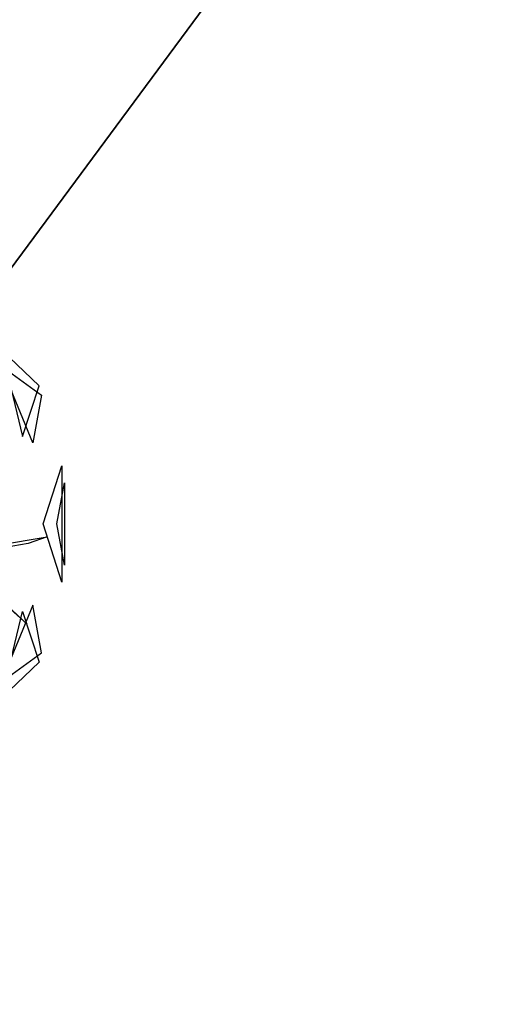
# Model space of a CAD drawing. Extents: x 22936 to 50368, y -4877 to 31080.
# Tile 76 of 256: x 43426 to 43575, y 1760 to 2064. Entities that reach past the tile are written whole.
import ezdxf

# ---------------------------------------------------------------- set-up
doc = ezdxf.new("R2010")
doc.units = 0
doc.layers.get('0').update_dxf_attribs({"linetype": 'CONTINUOUS'})
for name, color, linetype in [('00_TRACE_ARBRE', 3, 'CONTINUOUS'), ('00_TRACE_RDC', 241, 'CONTINUOUS'), ('08_AMENAGEMENTS_EXTERIEURS', 253, 'CONTINUOUS'), ('09_VEGETATION', 134, 'CONTINUOUS')]:
    doc.layers.add(name, color=color, linetype=linetype)

# ---------------------------------------------------------------- blocks, each defined once
blk = doc.blocks.new('TREE_GEOMETRIC_ROUND')
at = {"color": 7}
for p, q in [((1629.5, 660.3, 3265.8), (1715.4, 304.8, 3199.5)), ((1783.3, 513.7, 3565.9), (1629.5, 660.3, 3265.8)), ((1757.6, 277.7, 4599.3), (1626.4, 595.9, 4661.7)), ((1626.4, 595.9, 4661.7), (1793.7, 474.4, 4337.8)), ((1715.4, 304.8, 3199.5), (1783.3, 513.7, 3565.9)), ((1793.7, 474.4, 4337.8), (1757.6, 277.7, 4599.3)), ((1799.7, -56.5, 3316.1), (1877.6, 183.4, 3736.8)), ((1877.6, 183.4, 3736.8), (1877.6, -296.4, 3736.8)), ((1856.8, -56.5, 4415.9), (1888, 113.5, 4189.8)), ((1888, 113.5, 4189.8), (1888, -226.5, 4189.8)), ((1877.6, -296.4, 3736.8), (1799.7, -56.5, 3316.1)), ((1888, -226.5, 4189.8), (1856.8, -56.5, 4415.9)), ((1405.5, -179.3, 3242.7), (1816.5, -109.3, 3284.6)), ((1816.5, -109.3, 3284.6), (1738.2, -136.4, 3300.2)), ((1738.2, -136.4, 3300.2), (1428.1, -190.3, 3300.2)), ((1734.4, -469.5, 3023), (1416.8, -184.8, 3253.2)), ((1464, -221.7, 3253.2), (1734.4, -469.5, 3023)), ((1757.6, -390.7, 4599.3), (1626.4, -708.9, 4661.7)), ((1793.7, -587.3, 4337.8), (1757.6, -390.7, 4599.3)), ((1629.5, -773.2, 3265.8), (1715.4, -417.8, 3199.5)), ((1715.4, -417.8, 3199.5), (1783.3, -626.7, 3565.9)), ((1626.4, -708.9, 4661.7), (1793.7, -587.3, 4337.8)), ((1783.3, -626.7, 3565.9), (1629.5, -773.2, 3265.8))]:
    blk.add_line(p, q, dxfattribs=at)
mesh = blk.add_polyface(dxfattribs=at)
corners = [(1629.5, 660.3, 3265.8), (1715.4, 304.8, 3199.5), (1783.3, 513.7, 3565.9)]
mesh.append_faces([[corners[k] for k in face] for face in [(0, 1, 2)]], dxfattribs={"color": 7})
mesh = blk.add_polyface(dxfattribs=at)
corners = [(1626.4, 595.9, 4661.7), (1793.7, 474.4, 4337.8), (1757.6, 277.7, 4599.3)]
mesh.append_faces([[corners[k] for k in face] for face in [(0, 1, 2)]], dxfattribs={"color": 7})
mesh = blk.add_polyface(dxfattribs=at)
corners = [(1877.6, 183.4, 3736.8), (1877.6, -296.4, 3736.8), (1799.7, -56.5, 3316.1)]
mesh.append_faces([[corners[k] for k in face] for face in [(0, 1, 2)]], dxfattribs={"color": 7})
mesh = blk.add_polyface(dxfattribs=at)
corners = [(1888, 113.5, 4189.8), (1888, -226.5, 4189.8), (1856.8, -56.5, 4415.9)]
mesh.append_faces([[corners[k] for k in face] for face in [(0, 1, 2)]], dxfattribs={"color": 7})
mesh = blk.add_polyface(dxfattribs=at)
corners = [(1464, -221.7, 3253.2), (1734.4, -469.5, 3023), (1416.8, -184.8, 3253.2)]
mesh.append_faces([[corners[k] for k in face] for face in [(0, 1, 2)]], dxfattribs={"color": 7})
mesh = blk.add_polyface(dxfattribs=at)
corners = [(1757.6, -390.7, 4599.3), (1626.4, -708.9, 4661.7), (1793.7, -587.3, 4337.8)]
mesh.append_faces([[corners[k] for k in face] for face in [(0, 1, 2)]], dxfattribs={"color": 7})
mesh = blk.add_polyface(dxfattribs=at)
corners = [(1715.4, -417.8, 3199.5), (1783.3, -626.7, 3565.9), (1629.5, -773.2, 3265.8)]
mesh.append_faces([[corners[k] for k in face] for face in [(0, 1, 2)]], dxfattribs={"color": 7})
blk = doc.blocks.new('ARBRE_SIMPLE')
for radius in [250, 17.5]:
    blk.add_circle((0, 0), radius)
blk = doc.blocks.new('GROUPER_1')
at = {"layer": '00_TRACE_ARBRE', "xscale": 0.5, "yscale": 0.5, "zscale": 0.5, "rotation": 10.53798942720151}
blk.add_blockref('ARBRE_SIMPLE', (1682.61, 2521.73), dxfattribs=at)
blk = doc.blocks.new('GROUPER_2')
at = {"layer": '00_TRACE_RDC'}
blk.add_blockref('GROUPER_1', (12098.99, 4265.72), dxfattribs=at)
blk = doc.blocks.new('GROUPER_100')
at = {"layer": '08_AMENAGEMENTS_EXTERIEURS'}
mesh = blk.add_polyface(dxfattribs=at)
corners = [(997.25, 1328), (15.82, 0), (0, 1328), (957.25, 75), (997.25, 75), (957.25, 0)]
mesh.append_faces([[corners[k] for k in face] for face in [(0, 1, 2), (3, 0, 4)]], dxfattribs={"vtx0": -1})
mesh.append_faces([[corners[k] for k in face] for face in [(1, 0, 3)]], dxfattribs={"vtx0": -1, "vtx1": -1, "vtx2": -1})
mesh.append_faces([[corners[k] for k in face] for face in [(5, 1, 3)]], dxfattribs={"vtx1": -1})

msp = doc.modelspace()

# ---------------------------------------------------------------- block references
at = {"layer": '00_TRACE_RDC'}
msp.add_blockref('GROUPER_2', (29515.15, -4876.93), dxfattribs=at)
at = {"layer": '08_AMENAGEMENTS_EXTERIEURS', "color": 54}
msp.add_blockref('GROUPER_100', (43135.95, 1619.93), dxfattribs=at)
at = {"layer": '09_VEGETATION', "xscale": 0.075, "yscale": 0.075, "zscale": 0.075}
msp.add_blockref('TREE_GEOMETRIC_ROUND', (43298.25, 1912.45), dxfattribs=at)

doc.saveas('drawing.dxf')
